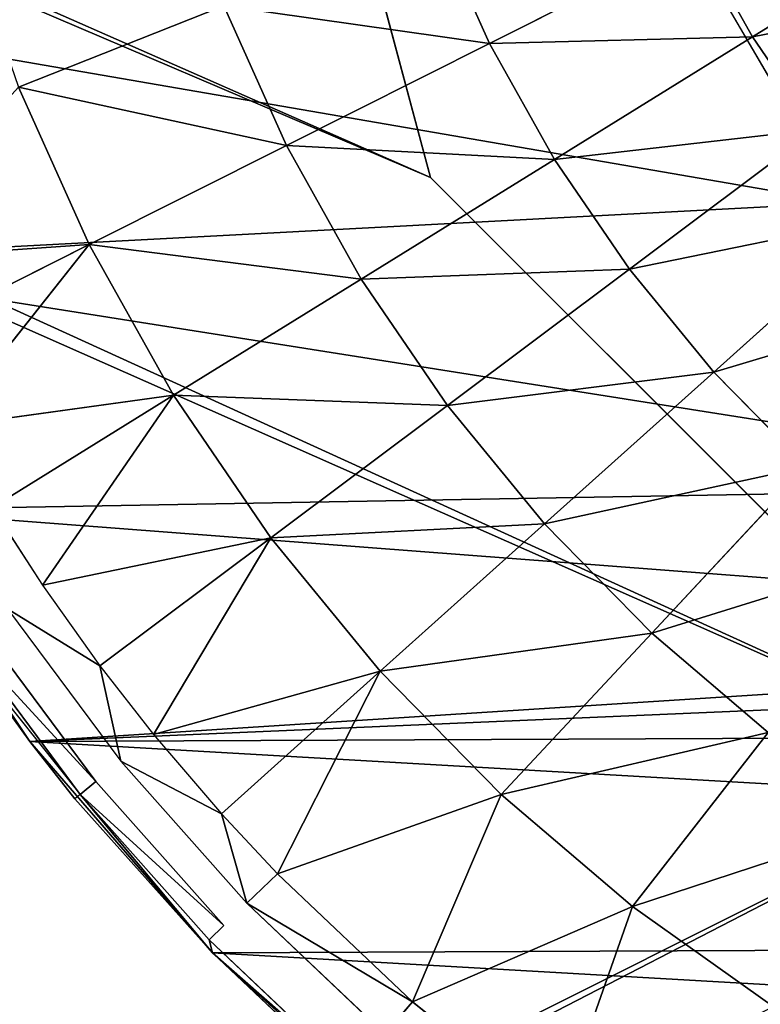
# Model space of a CAD drawing. Extents: x 0 to 602, y -131 to 3.
# Tile 48 of 167: x 258.804 to 259.719, y -9.074 to -7.858. Entities that reach past the tile are written whole.
import ezdxf

# ---------------------------------------------------------------- set-up
doc = ezdxf.new("R2010")
doc.units = 0
doc.header["$LTSCALE"] = 25.4
doc.layers.get('0').update_dxf_attribs({"color": 13, "linetype": 'CONTINUOUS'})

# ---------------------------------------------------------------- blocks, each defined once
blk = doc.blocks.new('PICASSO-LED-8131_STL')
at = {"color": 0}
for p, q in [((123.5846, 345.8247, 59.6926), (123.5648, 346.1075, 59.5367)), ((123.5846, 345.8247, 59.6926), (123.5648, 346.1075, 59.5367)), ((122.9705, 345.8981, 57.9121), (123.257, 346.0897, 57.9121)), ((122.9705, 345.8981, 57.9121), (123.257, 346.0897, 57.9121)), ((123.4661, 346.0603, 59.5367), (123.5846, 345.8247, 59.6926)), ((123.4661, 346.0603, 59.5367), (123.5846, 345.8247, 59.6926)), ((123.3985, 345.7206, 59.6926), (123.3595, 346.0036, 59.5367)), ((123.3595, 346.0036, 59.5367), (123.5846, 345.8247, 59.6926)), ((123.3595, 346.0036, 59.5367), (123.5846, 345.8247, 59.6926)), ((123.3985, 345.7206, 59.6926), (123.3595, 346.0036, 59.5367)), ((123.0932, 345.9864, 59.3086), (122.9053, 345.8359, 59.3758)), ((123.0979, 345.9794, 59.3758), (122.9053, 345.8359, 59.3758)), ((123.0979, 345.9794, 59.3758), (122.9053, 345.8359, 59.3758)), ((122.9705, 345.8981, 57.9121), (123.0932, 345.9864, 59.3086)), ((122.9705, 345.8981, 57.9121), (123.0932, 345.9864, 59.3086)), ((122.9705, 345.8981, 59.3086), (123.0932, 345.9864, 59.3086)), ((123.112, 345.9587, 59.4388), (122.9211, 345.8166, 59.4388)), ((123.2596, 345.9448, 59.5367), (123.1638, 345.8826, 59.5367)), ((123.2596, 345.9448, 59.5367), (123.3985, 345.7206, 59.6926)), ((123.2596, 345.9448, 59.5367), (123.3985, 345.7206, 59.6926)), ((123.1344, 345.9258, 59.4936), (122.9462, 345.7856, 59.4936)), ((123.1344, 345.9258, 59.4936), (123.0642, 345.8115, 59.5367)), ((123.5846, 345.8247, 59.6926), (123.7792, 345.912, 59.6926)), ((123.5846, 345.8247, 59.6926), (123.7792, 345.912, 59.6926)), ((123.8797, 345.6584, 59.832), (123.7792, 345.912, 59.6926)), ((123.8797, 345.6584, 59.832), (123.7792, 345.912, 59.6926)), ((122.7096, 345.6726, 57.9121), (122.9705, 345.8981, 57.9121)), ((122.7096, 345.6726, 57.9121), (122.9705, 345.8981, 57.9121)), ((122.8999, 345.8425, 59.3086), (122.9705, 345.8981, 57.9121)), ((122.8999, 345.8425, 59.3086), (122.9705, 345.8981, 57.9121)), ((122.8999, 345.8425, 59.3086), (122.9705, 345.8981, 59.3086)), ((122.9705, 345.8981, 57.9121), (122.9705, 345.8981, 59.3086)), ((122.9705, 345.8981, 57.9121), (122.9705, 345.8981, 59.3086)), ((123.1638, 345.8826, 59.5367), (123.0642, 345.8115, 59.5367)), ((123.2223, 345.6004, 59.6926), (123.1638, 345.8826, 59.5367)), ((123.1638, 345.8826, 59.5367), (123.3985, 345.7206, 59.6926)), ((123.1638, 345.8826, 59.5367), (123.3985, 345.7206, 59.6926)), ((123.2223, 345.6004, 59.6926), (123.1638, 345.8826, 59.5367)), ((122.7096, 345.6726, 59.3086), (122.8999, 345.8425, 59.3086)), ((122.8999, 345.8425, 59.3086), (122.7096, 345.6726, 57.9121)), ((122.8999, 345.8425, 59.3086), (122.7096, 345.6726, 57.9121)), ((122.7096, 345.6726, 59.3086), (122.8999, 345.8425, 59.3086)), ((122.9053, 345.8359, 59.3758), (122.7096, 345.6726, 59.3086)), ((122.9053, 345.8359, 59.3758), (122.7096, 345.6726, 59.3086)), ((122.9053, 345.8359, 59.3758), (122.7257, 345.6764, 59.3758)), ((122.9053, 345.8359, 59.3758), (122.7257, 345.6764, 59.3758)), ((122.9053, 345.8359, 59.3758), (122.8999, 345.8425, 59.3086)), ((122.9053, 345.8359, 59.3758), (122.9211, 345.8166, 59.4388)), ((122.9053, 345.8359, 59.3758), (122.9211, 345.8166, 59.4388)), ((123.3985, 345.7206, 59.6926), (123.5846, 345.8247, 59.6926)), ((123.3985, 345.7206, 59.6926), (123.5846, 345.8247, 59.6926)), ((123.7071, 345.581, 59.832), (123.5846, 345.8247, 59.6926)), ((123.7071, 345.581, 59.832), (123.5846, 345.8247, 59.6926)), ((122.9211, 345.8166, 59.4388), (122.7431, 345.6585, 59.4388)), ((123.0642, 345.8115, 59.5367), (122.9462, 345.7856, 59.4936)), ((123.0642, 345.8115, 59.5367), (122.9792, 345.7451, 59.5367)), ((123.0642, 345.8115, 59.5367), (123.2223, 345.6004, 59.6926)), ((123.0642, 345.8115, 59.5367), (123.2223, 345.6004, 59.6926)), ((122.9462, 345.7856, 59.4936), (122.7708, 345.6298, 59.4936)), ((122.9462, 345.7856, 59.4936), (122.8813, 345.6614, 59.5367)), ((122.9792, 345.7451, 59.5367), (122.8813, 345.6614, 59.5367)), ((123.0574, 345.4651, 59.6926), (122.9792, 345.7451, 59.5367)), ((122.9792, 345.7451, 59.5367), (123.2223, 345.6004, 59.6926)), ((122.9792, 345.7451, 59.5367), (123.2223, 345.6004, 59.6926)), ((123.0574, 345.4651, 59.6926), (122.9792, 345.7451, 59.5367)), ((123.2223, 345.6004, 59.6926), (123.3985, 345.7206, 59.6926)), ((123.2223, 345.6004, 59.6926), (123.3985, 345.7206, 59.6926)), ((123.542, 345.4886, 59.832), (123.3985, 345.7206, 59.6926)), ((123.542, 345.4886, 59.832), (123.3985, 345.7206, 59.6926)), ((122.5605, 345.5021, 59.3758), (122.7257, 345.6764, 59.3758)), ((122.7096, 345.6726, 59.3086), (122.7257, 345.6764, 59.3758)), ((122.7096, 345.6726, 59.3086), (122.7257, 345.6764, 59.3758)), ((122.7431, 345.6585, 59.4388), (122.7257, 345.6764, 59.3758)), ((122.4785, 345.4169, 57.9121), (122.7096, 345.6726, 57.9121)), ((122.4785, 345.4169, 57.9121), (122.7096, 345.6726, 57.9121)), ((122.7096, 345.6726, 57.9121), (122.5541, 345.5076, 59.3086)), ((122.5541, 345.5076, 59.3086), (122.7096, 345.6726, 59.3086)), ((122.7096, 345.6726, 57.9121), (122.5541, 345.5076, 59.3086)), ((122.5605, 345.5021, 59.3758), (122.7096, 345.6726, 59.3086)), ((122.7096, 345.6726, 59.3086), (122.7096, 345.6726, 57.9121)), ((122.7096, 345.6726, 59.3086), (122.7096, 345.6726, 57.9121)), ((123.6675, 345.403, 57.9276), (124.6675, 345.6709, 57.9276)), ((124.6675, 345.6709, 57.1276), (123.6675, 345.403, 57.1276)), ((123.6675, 345.403, 57.9276), (124.6675, 345.6709, 57.9276)), ((124.6675, 345.6709, 57.1276), (123.6675, 345.403, 57.1276)), ((122.8813, 345.6614, 59.5367), (122.7708, 345.6298, 59.4936)), ((122.8813, 345.6614, 59.5367), (122.8072, 345.5923, 59.5367)), ((122.8813, 345.6614, 59.5367), (123.0574, 345.4651, 59.6926)), ((122.8813, 345.6614, 59.5367), (123.0574, 345.4651, 59.6926)), ((123.7071, 345.581, 59.832), (123.8797, 345.6584, 59.832)), ((123.7071, 345.581, 59.832), (123.8797, 345.6584, 59.832)), ((122.6094, 345.4595, 59.4936), (122.7708, 345.6298, 59.4936)), ((122.8072, 345.5923, 59.5367), (122.7708, 345.6298, 59.4936)), ((122.8072, 345.5923, 59.5367), (122.6489, 345.4253, 59.5367)), ((122.8072, 345.5923, 59.5367), (122.6489, 345.4253, 59.5367)), ((122.8072, 345.5923, 59.5367), (123.0574, 345.4651, 59.6926)), ((122.8072, 345.5923, 59.5367), (123.0574, 345.4651, 59.6926)), ((122.8072, 345.5923, 59.5367), (122.9051, 345.3158, 59.6926)), ((122.8072, 345.5923, 59.5367), (122.9051, 345.3158, 59.6926)), ((123.0574, 345.4651, 59.6926), (123.2223, 345.6004, 59.6926)), ((123.0574, 345.4651, 59.6926), (123.2223, 345.6004, 59.6926)), ((123.3858, 345.3821, 59.832), (123.2223, 345.6004, 59.6926)), ((123.3858, 345.3821, 59.832), (123.2223, 345.6004, 59.6926)), ((123.542, 345.4886, 59.832), (123.7071, 345.581, 59.832)), ((123.542, 345.4886, 59.832), (123.7071, 345.581, 59.832)), ((123.8332, 345.3301, 59.9544), (123.7071, 345.581, 59.832)), ((123.8332, 345.3301, 59.9544), (123.7071, 345.581, 59.832)), ((123.3858, 345.3821, 59.832), (123.542, 345.4886, 59.832)), ((123.3858, 345.3821, 59.832), (123.542, 345.4886, 59.832)), ((123.6899, 345.2499, 59.9544), (123.542, 345.4886, 59.832)), ((123.6899, 345.2499, 59.9544), (123.542, 345.4886, 59.832)), ((122.6489, 345.4253, 59.5367), (122.6094, 345.4595, 59.4936)), ((122.6489, 345.4253, 59.5367), (122.6094, 345.4595, 59.4936)), ((123.0574, 345.4651, 59.6926), (122.9051, 345.3158, 59.6926)), ((123.0574, 345.4651, 59.6926), (122.9051, 345.3158, 59.6926)), ((123.2396, 345.2621, 59.832), (123.0574, 345.4651, 59.6926)), ((123.2396, 345.2621, 59.832), (123.0574, 345.4651, 59.6926)), ((122.6489, 345.4253, 59.5367), (122.5055, 345.2452, 59.5367)), ((122.6489, 345.4253, 59.5367), (122.5055, 345.2452, 59.5367)), ((122.6489, 345.4253, 59.5367), (122.9051, 345.3158, 59.6926)), ((122.6489, 345.4253, 59.5367), (122.9051, 345.3158, 59.6926)), ((122.6489, 345.4253, 59.5367), (122.7667, 345.1536, 59.6926)), ((122.6489, 345.4253, 59.5367), (122.7667, 345.1536, 59.6926)), ((122.9354, 344.6709, 57.9276), (123.6675, 345.403, 57.9276)), ((123.6675, 345.403, 57.1276), (122.9354, 344.6709, 57.1276)), ((122.9354, 344.6709, 57.9276), (123.6675, 345.403, 57.9276)), ((123.6675, 345.403, 57.1276), (122.9354, 344.6709, 57.1276)), ((123.6675, 345.403, 57.9276), (123.6675, 345.403, 57.1276)), ((123.6675, 345.403, 57.9276), (123.6675, 345.403, 57.1276)), ((123.8332, 345.3301, 59.9544), (123.9831, 345.3974, 59.9544)), ((123.8332, 345.3301, 59.9544), (123.9831, 345.3974, 59.9544)), ((123.2396, 345.2621, 59.832), (123.3858, 345.3821, 59.832)), ((123.2396, 345.2621, 59.832), (123.3858, 345.3821, 59.832)), ((123.5541, 345.1573, 59.9544), (123.3858, 345.3821, 59.832)), ((123.5541, 345.1573, 59.9544), (123.3858, 345.3821, 59.832)), ((123.6899, 345.2499, 59.9544), (123.8332, 345.3301, 59.9544)), ((123.6899, 345.2499, 59.9544), (123.8332, 345.3301, 59.9544)), ((123.9625, 345.073, 60.0594), (123.8332, 345.3301, 59.9544)), ((123.9625, 345.073, 60.0594), (123.8332, 345.3301, 59.9544)), ((122.9051, 345.3158, 59.6926), (122.7667, 345.1536, 59.6926)), ((122.9051, 345.3158, 59.6926), (122.7667, 345.1536, 59.6926)), ((123.1045, 345.1297, 59.832), (122.9051, 345.3158, 59.6926)), ((123.1045, 345.1297, 59.832), (122.9051, 345.3158, 59.6926)), ((123.2396, 345.2621, 59.832), (123.1045, 345.1297, 59.832)), ((123.2396, 345.2621, 59.832), (123.1045, 345.1297, 59.832)), ((123.4271, 345.0531, 59.9544), (123.2396, 345.2621, 59.832)), ((123.4271, 345.0531, 59.9544), (123.2396, 345.2621, 59.832)), ((123.5541, 345.1573, 59.9544), (123.6899, 345.2499, 59.9544)), ((123.5541, 345.1573, 59.9544), (123.6899, 345.2499, 59.9544)), ((123.8413, 345.0052, 60.0594), (123.6899, 345.2499, 59.9544)), ((123.8413, 345.0052, 60.0594), (123.6899, 345.2499, 59.9544)), ((122.5055, 345.2452, 59.5367), (122.7667, 345.1536, 59.6926)), ((122.5055, 345.2452, 59.5367), (122.7667, 345.1536, 59.6926)), ((124.1073, 345.1696, 57.9121), (123.6363, 344.8943, 57.9121)), ((122.7667, 345.1536, 59.6926), (122.6431, 344.9798, 59.6926)), ((122.7667, 345.1536, 59.6926), (122.6431, 344.9798, 59.6926)), ((122.9817, 344.9858, 59.832), (122.7667, 345.1536, 59.6926)), ((122.9817, 344.9858, 59.832), (122.7667, 345.1536, 59.6926)), ((123.4271, 345.0531, 59.9544), (123.5541, 345.1573, 59.9544)), ((123.4271, 345.0531, 59.9544), (123.5541, 345.1573, 59.9544)), ((123.7266, 344.927, 60.0594), (123.5541, 345.1573, 59.9544)), ((123.7266, 344.927, 60.0594), (123.5541, 345.1573, 59.9544)), ((123.1045, 345.1297, 59.832), (122.9817, 344.9858, 59.832)), ((123.1045, 345.1297, 59.832), (122.9817, 344.9858, 59.832)), ((123.3098, 344.9381, 59.9544), (123.1045, 345.1297, 59.832)), ((123.3098, 344.9381, 59.9544), (123.1045, 345.1297, 59.832)), ((123.8413, 345.0052, 60.0594), (123.9625, 345.073, 60.0594)), ((123.8413, 345.0052, 60.0594), (123.9625, 345.073, 60.0594)), ((123.4271, 345.0531, 59.9544), (123.3098, 344.9381, 59.9544)), ((123.4271, 345.0531, 59.9544), (123.3098, 344.9381, 59.9544)), ((123.6193, 344.8389, 60.0594), (123.4271, 345.0531, 59.9544)), ((123.6193, 344.8389, 60.0594), (123.4271, 345.0531, 59.9544)), ((123.7266, 344.927, 60.0594), (123.8413, 345.0052, 60.0594)), ((123.7266, 344.927, 60.0594), (123.8413, 345.0052, 60.0594)), ((123.9959, 344.7556, 60.1466), (123.8413, 345.0052, 60.0594)), ((123.9959, 344.7556, 60.1466), (123.8413, 345.0052, 60.0594))]:
    blk.add_line(p, q, dxfattribs=at)
mesh = blk.add_polyface(dxfattribs=at)
corners = [(109.6675, 236.1709, 57.9276), (122.6675, 263.6709, 57.9276), (109.6675, 371.1709, 57.9276), (122.9354, 262.6709, 57.9276), (134.6675, 236.1709, 57.9276), (123.6675, 261.9389, 57.9276), (124.6675, 261.6709, 57.9276), (125.6675, 261.9389, 57.9276), (126.3995, 262.6709, 57.9276), (126.6675, 263.6709, 57.9276), (126.6675, 343.6709, 57.9276), (122.9354, 344.6709, 57.9276), (134.6675, 371.1709, 57.9276), (122.6675, 343.6709, 57.9276), (123.6675, 345.403, 57.9276), (124.6675, 345.6709, 57.9276), (125.6675, 345.403, 57.9276), (126.3995, 344.6709, 57.9276), (122.9354, 264.6709, 57.9276), (122.9354, 342.6709, 57.9276), (123.6675, 341.9389, 57.9276), (123.6675, 265.403, 57.9276), (124.6675, 341.6709, 57.9276), (124.6675, 265.6709, 57.9276), (125.6675, 341.9389, 57.9276), (125.6675, 265.403, 57.9276), (126.3995, 342.6709, 57.9276), (126.3995, 264.6709, 57.9276)]
mesh.append_faces([[corners[k] for k in face] for face in [(0, 1, 2), (1, 0, 3), (3, 4, 5), (5, 4, 6), (6, 4, 7), (7, 4, 8), (8, 4, 9), (2, 11, 12), (11, 2, 13), (12, 10, 4), (18, 13, 1), (13, 18, 19), (19, 18, 20), (20, 21, 22), (22, 23, 24), (24, 25, 26), (26, 9, 10)]], dxfattribs={"vtx0": -1, "vtx1": -1, "color": 0})
mesh.append_faces([[corners[k] for k in face] for face in [(9, 4, 10), (13, 2, 1)]], dxfattribs={"vtx0": -1, "vtx1": -1, "vtx2": -1, "color": 0})
mesh.append_faces([[corners[k] for k in face] for face in [(3, 0, 4), (12, 11, 14), (12, 14, 15), (12, 15, 16), (12, 16, 17), (12, 17, 10), (20, 18, 21), (22, 21, 23), (24, 23, 25), (26, 25, 27), (26, 27, 9)]], dxfattribs={"vtx0": -1, "vtx2": -1, "color": 0})
mesh = blk.add_polyface(dxfattribs=at)
corners = [(134.6675, 371.1709, 0.9276), (109.6675, 236.1709, 0.9276), (109.6675, 371.1709, 0.9276), (134.6675, 236.1709, 0.9276)]
mesh.append_faces([[corners[k] for k in face] for face in [(0, 1, 2), (1, 0, 3)]], dxfattribs={"vtx0": -1, "color": 0})
mesh = blk.add_polyface(dxfattribs=at)
corners = [(109.6675, 370.3709, 57.1276), (122.6675, 343.6709, 57.1276), (109.6675, 236.9709, 57.1276), (122.9354, 344.6709, 57.1276), (134.6675, 370.3709, 57.1276), (123.6675, 345.403, 57.1276), (124.6675, 345.6709, 57.1276), (125.6675, 345.403, 57.1276), (126.3995, 344.6709, 57.1276), (126.6675, 343.6709, 57.1276), (126.6675, 263.6709, 57.1276), (122.9354, 262.6709, 57.1276), (134.6675, 236.9709, 57.1276), (122.6675, 263.6709, 57.1276), (123.6675, 261.9389, 57.1276), (124.6675, 261.6709, 57.1276), (125.6675, 261.9389, 57.1276), (126.3995, 262.6709, 57.1276), (122.9354, 342.6709, 57.1276), (122.9354, 264.6709, 57.1276), (123.6675, 341.9389, 57.1276), (123.6675, 265.403, 57.1276), (124.6675, 341.6709, 57.1276), (124.6675, 265.6709, 57.1276), (125.6675, 341.9389, 57.1276), (125.6675, 265.403, 57.1276), (126.3995, 342.6709, 57.1276), (126.3995, 264.6709, 57.1276)]
mesh.append_faces([[corners[k] for k in face] for face in [(0, 1, 2), (1, 0, 3), (3, 4, 5), (5, 4, 6), (6, 4, 7), (7, 4, 8), (8, 4, 9), (2, 11, 12), (11, 2, 13), (12, 10, 4), (18, 13, 1), (13, 18, 19), (19, 20, 21), (21, 22, 23), (23, 24, 25), (25, 26, 27), (27, 9, 10)]], dxfattribs={"vtx0": -1, "vtx1": -1, "color": 0})
mesh.append_faces([[corners[k] for k in face] for face in [(9, 4, 10), (13, 2, 1)]], dxfattribs={"vtx0": -1, "vtx1": -1, "vtx2": -1, "color": 0})
mesh.append_faces([[corners[k] for k in face] for face in [(3, 0, 4), (12, 11, 14), (12, 14, 15), (12, 15, 16), (12, 16, 17), (12, 17, 10), (19, 18, 20), (21, 20, 22), (23, 22, 24), (25, 24, 26), (27, 26, 9)]], dxfattribs={"vtx0": -1, "vtx2": -1, "color": 0})
mesh = blk.add_polyface(dxfattribs=at)
corners = [(134.6675, 236.9709, 1.7276), (109.6675, 370.3709, 1.7276), (109.6675, 236.9709, 1.7276), (134.6675, 370.3709, 1.7276)]
mesh.append_faces([[corners[k] for k in face] for face in [(0, 1, 2), (1, 0, 3)]], dxfattribs={"vtx0": -1, "color": 0})
mesh = blk.add_polyface(dxfattribs=at)
corners = [(121.913, 344.1735, 57.9121), (121.8736, 343.4865, 57.9121), (121.8721, 343.8312, 57.9121), (121.9174, 343.1445, 57.9121), (121.9956, 344.5082, 57.9121), (122.0029, 342.8106, 57.9121), (122.1188, 344.8302, 57.9121), (122.1289, 342.4897, 57.9121), (122.2805, 345.1346, 57.9121), (122.2933, 342.1866, 57.9121), (122.4785, 345.4169, 57.9121), (122.4937, 341.9061, 57.9121), (122.7096, 345.6726, 57.9121), (122.727, 341.6524, 57.9121), (122.9705, 345.8981, 57.9121), (122.9898, 341.4292, 57.9121), (123.069, 343.6013, 57.9121), (123.0948, 343.9652, 57.9121), (123.257, 346.0897, 57.9121), (123.2851, 344.4766, 57.9121), (123.565, 346.2447, 57.9121), (123.6363, 344.8943, 57.9121), (123.8896, 346.3607, 57.9121), (124.1073, 345.1696, 57.9121), (124.226, 346.4359, 57.9121), (124.6436, 345.2708, 57.9121), (124.5692, 346.4692, 57.9121), (124.9138, 346.4601, 57.9121), (125.1826, 345.1858, 57.9121), (125.2547, 346.4087, 57.9121), (125.6617, 344.9246, 57.9121), (125.5867, 346.3157, 57.9121), (125.9047, 346.1827, 57.9121), (126.0251, 344.5175, 57.9121), (126.204, 346.0117, 57.9121), (126.2307, 344.0121, 57.9121), (126.48, 345.8051, 57.9121), (126.2544, 343.4669, 57.9121), (123.278, 341.24, 57.9121), (123.1263, 343.2411, 57.9121), (123.2637, 342.9032, 57.9121), (123.4741, 342.6052, 57.9121), (123.5872, 341.0877, 57.9121), (123.9016, 342.2661, 57.9121), (123.9129, 340.9745, 57.9121), (124.4183, 342.0905, 57.9121), (124.25, 340.9022, 57.9121), (124.5934, 340.8719, 57.9121), (124.7827, 342.0751, 57.9121), (124.9379, 340.884, 57.9121), (125.3123, 342.2066, 57.9121), (125.2783, 340.9384, 57.9121), (125.6095, 341.0341, 57.9121), (125.475, 342.2896, 57.9121), (125.8922, 342.6414, 57.9121), (125.9264, 341.1699, 57.9121), (126.167, 343.1128, 57.9121), (126.2242, 341.3435, 57.9121), (126.4984, 341.5525, 57.9121), (126.7285, 345.5662, 57.9121), (126.7448, 341.7935, 57.9121), (126.9458, 345.2986, 57.9121), (126.9598, 342.063, 57.9121), (127.1286, 345.0062, 57.9121), (127.14, 342.3569, 57.9121), (127.274, 344.6937, 57.9121), (127.2828, 342.6707, 57.9121), (127.3799, 344.3656, 57.9121), (127.3858, 342.9997, 57.9121), (127.4448, 344.027, 57.9121), (127.4477, 343.3388, 57.9121), (127.4675, 343.683, 57.9121)]
mesh.append_faces([[corners[k] for k in face] for face in [(0, 1, 2), (70, 69, 71)]], dxfattribs={"vtx0": -1, "color": 0})
mesh.append_faces([[corners[k] for k in face] for face in [(1, 0, 3), (3, 4, 5), (5, 6, 7), (7, 8, 9), (9, 10, 11), (11, 12, 13), (13, 14, 15), (16, 14, 17), (17, 18, 19), (19, 20, 21), (21, 22, 23), (23, 24, 25), (25, 27, 28), (28, 29, 30), (30, 32, 33), (33, 34, 35), (35, 36, 37), (38, 41, 42), (42, 43, 44), (44, 45, 46), (46, 45, 47), (47, 48, 49), (49, 50, 51), (51, 50, 52), (52, 54, 55), (55, 56, 57), (57, 37, 58), (58, 59, 60), (60, 61, 62), (62, 63, 64), (64, 65, 66), (66, 67, 68), (68, 69, 70)]], dxfattribs={"vtx0": -1, "vtx1": -1, "color": 0})
mesh.append_faces([[corners[k] for k in face] for face in [(15, 14, 16), (58, 37, 36)]], dxfattribs={"vtx0": -1, "vtx1": -1, "vtx2": -1, "color": 0})
mesh.append_faces([[corners[k] for k in face] for face in [(3, 0, 4), (5, 4, 6), (7, 6, 8), (9, 8, 10), (11, 10, 12), (13, 12, 14), (17, 14, 18), (19, 18, 20), (21, 20, 22), (23, 22, 24), (25, 24, 26), (25, 26, 27), (28, 27, 29), (30, 29, 31), (30, 31, 32), (33, 32, 34), (35, 34, 36), (16, 38, 15), (38, 16, 39), (38, 39, 40), (38, 40, 41), (42, 41, 43), (44, 43, 45), (47, 45, 48), (49, 48, 50), (52, 50, 53), (52, 53, 54), (55, 54, 56), (57, 56, 37), (58, 36, 59), (60, 59, 61), (62, 61, 63), (64, 63, 65), (66, 65, 67), (68, 67, 69)]], dxfattribs={"vtx0": -1, "vtx2": -1, "color": 0})
mesh = blk.add_polyface(dxfattribs=at)
corners = [(123.5846, 345.8247, 59.6926), (123.5648, 346.1075, 59.5367), (123.4661, 346.0603, 59.5367)]
mesh.append_faces([[corners[k] for k in face] for face in [(0, 1, 2)]], dxfattribs={"color": 0})
mesh = blk.add_polyface(dxfattribs=at)
corners = [(123.7792, 345.912, 59.6926), (123.5648, 346.1075, 59.5367), (123.5846, 345.8247, 59.6926)]
mesh.append_faces([[corners[k] for k in face] for face in [(0, 1, 2)]], dxfattribs={"color": 0})
mesh = blk.add_polyface(dxfattribs=at)
corners = [(123.0932, 345.9864, 59.3086), (123.257, 346.0897, 57.9121), (122.9705, 345.8981, 57.9121)]
mesh.append_faces([[corners[k] for k in face] for face in [(0, 1, 2)]], dxfattribs={"color": 0})
mesh = blk.add_polyface(dxfattribs=at)
corners = [(123.5846, 345.8247, 59.6926), (123.4661, 346.0603, 59.5367), (123.3595, 346.0036, 59.5367)]
mesh.append_faces([[corners[k] for k in face] for face in [(0, 1, 2)]], dxfattribs={"color": 0})
mesh = blk.add_polyface(dxfattribs=at)
corners = [(123.3985, 345.7206, 59.6926), (123.3595, 346.0036, 59.5367), (123.2596, 345.9448, 59.5367)]
mesh.append_faces([[corners[k] for k in face] for face in [(0, 1, 2)]], dxfattribs={"color": 0})
mesh = blk.add_polyface(dxfattribs=at)
corners = [(123.5846, 345.8247, 59.6926), (123.3595, 346.0036, 59.5367), (123.3985, 345.7206, 59.6926)]
mesh.append_faces([[corners[k] for k in face] for face in [(0, 1, 2)]], dxfattribs={"color": 0})
mesh = blk.add_polyface(dxfattribs=at)
corners = [(123.0979, 345.9794, 59.3758), (123.0932, 345.9864, 59.3086), (122.9053, 345.8359, 59.3758)]
mesh.append_faces([[corners[k] for k in face] for face in [(0, 1, 2)]], dxfattribs={"color": 0})
mesh = blk.add_polyface(dxfattribs=at)
corners = [(122.9211, 345.8166, 59.4388), (123.0979, 345.9794, 59.3758), (122.9053, 345.8359, 59.3758), (123.112, 345.9587, 59.4388)]
mesh.append_faces([[corners[k] for k in face] for face in [(0, 1, 2), (1, 0, 3)]], dxfattribs={"vtx0": -1, "color": 0})
mesh = blk.add_polyface(dxfattribs=at)
corners = [(123.0932, 345.9864, 59.3086), (122.9705, 345.8981, 57.9121), (122.9705, 345.8981, 59.3086)]
mesh.append_faces([[corners[k] for k in face] for face in [(0, 1, 2)]], dxfattribs={"color": 0})
mesh = blk.add_polyface(dxfattribs=at)
corners = [(123.8797, 345.6584, 59.832), (123.9807, 345.9817, 59.6926), (123.7792, 345.912, 59.6926), (124.0584, 345.7202, 59.832)]
mesh.append_faces([[corners[k] for k in face] for face in [(0, 1, 2), (1, 0, 3)]], dxfattribs={"vtx0": -1, "color": 0})
mesh = blk.add_polyface(dxfattribs=at)
corners = [(123.3985, 345.7206, 59.6926), (123.2596, 345.9448, 59.5367), (123.1638, 345.8826, 59.5367)]
mesh.append_faces([[corners[k] for k in face] for face in [(0, 1, 2)]], dxfattribs={"color": 0})
mesh = blk.add_polyface(dxfattribs=at)
corners = [(123.1344, 345.9258, 59.4936), (122.9462, 345.7856, 59.4936), (123.0642, 345.8115, 59.5367)]
mesh.append_faces([[corners[k] for k in face] for face in [(0, 1, 2)]], dxfattribs={"color": 0})
mesh = blk.add_polyface(dxfattribs=at)
corners = [(123.7071, 345.581, 59.832), (123.7792, 345.912, 59.6926), (123.5846, 345.8247, 59.6926), (123.8797, 345.6584, 59.832)]
mesh.append_faces([[corners[k] for k in face] for face in [(0, 1, 2), (1, 0, 3)]], dxfattribs={"vtx0": -1, "color": 0})
mesh = blk.add_polyface(dxfattribs=at)
corners = [(122.8999, 345.8425, 59.3086), (122.9705, 345.8981, 57.9121), (122.7096, 345.6726, 57.9121)]
mesh.append_faces([[corners[k] for k in face] for face in [(0, 1, 2)]], dxfattribs={"color": 0})
mesh = blk.add_polyface(dxfattribs=at)
corners = [(122.9705, 345.8981, 59.3086), (122.9705, 345.8981, 57.9121), (122.8999, 345.8425, 59.3086)]
mesh.append_faces([[corners[k] for k in face] for face in [(0, 1, 2)]], dxfattribs={"color": 0})
mesh = blk.add_polyface(dxfattribs=at)
corners = [(123.2223, 345.6004, 59.6926), (123.1638, 345.8826, 59.5367), (123.0642, 345.8115, 59.5367)]
mesh.append_faces([[corners[k] for k in face] for face in [(0, 1, 2)]], dxfattribs={"color": 0})
mesh = blk.add_polyface(dxfattribs=at)
corners = [(123.3985, 345.7206, 59.6926), (123.1638, 345.8826, 59.5367), (123.2223, 345.6004, 59.6926)]
mesh.append_faces([[corners[k] for k in face] for face in [(0, 1, 2)]], dxfattribs={"color": 0})
mesh = blk.add_polyface(dxfattribs=at)
corners = [(122.8999, 345.8425, 59.3086), (122.7096, 345.6726, 57.9121), (122.7096, 345.6726, 59.3086)]
mesh.append_faces([[corners[k] for k in face] for face in [(0, 1, 2)]], dxfattribs={"color": 0})
mesh = blk.add_polyface(dxfattribs=at)
corners = [(122.9053, 345.8359, 59.3758), (122.8999, 345.8425, 59.3086), (122.7096, 345.6726, 59.3086)]
mesh.append_faces([[corners[k] for k in face] for face in [(0, 1, 2)]], dxfattribs={"color": 0})
mesh = blk.add_polyface(dxfattribs=at)
corners = [(122.9053, 345.8359, 59.3758), (122.7096, 345.6726, 59.3086), (122.7257, 345.6764, 59.3758)]
mesh.append_faces([[corners[k] for k in face] for face in [(0, 1, 2)]], dxfattribs={"color": 0})
mesh = blk.add_polyface(dxfattribs=at)
corners = [(122.7431, 345.6585, 59.4388), (122.9053, 345.8359, 59.3758), (122.7257, 345.6764, 59.3758), (122.9211, 345.8166, 59.4388)]
mesh.append_faces([[corners[k] for k in face] for face in [(0, 1, 2), (1, 0, 3)]], dxfattribs={"vtx0": -1, "color": 0})
mesh = blk.add_polyface(dxfattribs=at)
corners = [(123.542, 345.4886, 59.832), (123.5846, 345.8247, 59.6926), (123.3985, 345.7206, 59.6926), (123.7071, 345.581, 59.832)]
mesh.append_faces([[corners[k] for k in face] for face in [(0, 1, 2), (1, 0, 3)]], dxfattribs={"vtx0": -1, "color": 0})
mesh = blk.add_polyface(dxfattribs=at)
corners = [(123.2223, 345.6004, 59.6926), (123.0642, 345.8115, 59.5367), (122.9792, 345.7451, 59.5367)]
mesh.append_faces([[corners[k] for k in face] for face in [(0, 1, 2)]], dxfattribs={"color": 0})
mesh = blk.add_polyface(dxfattribs=at)
corners = [(122.9462, 345.7856, 59.4936), (122.7708, 345.6298, 59.4936), (122.8813, 345.6614, 59.5367)]
mesh.append_faces([[corners[k] for k in face] for face in [(0, 1, 2)]], dxfattribs={"color": 0})
mesh = blk.add_polyface(dxfattribs=at)
corners = [(123.0574, 345.4651, 59.6926), (122.9792, 345.7451, 59.5367), (122.8813, 345.6614, 59.5367)]
mesh.append_faces([[corners[k] for k in face] for face in [(0, 1, 2)]], dxfattribs={"color": 0})
mesh = blk.add_polyface(dxfattribs=at)
corners = [(123.2223, 345.6004, 59.6926), (122.9792, 345.7451, 59.5367), (123.0574, 345.4651, 59.6926)]
mesh.append_faces([[corners[k] for k in face] for face in [(0, 1, 2)]], dxfattribs={"color": 0})
mesh = blk.add_polyface(dxfattribs=at)
corners = [(123.3858, 345.3821, 59.832), (123.3985, 345.7206, 59.6926), (123.2223, 345.6004, 59.6926), (123.542, 345.4886, 59.832)]
mesh.append_faces([[corners[k] for k in face] for face in [(0, 1, 2), (1, 0, 3)]], dxfattribs={"vtx0": -1, "color": 0})
mesh = blk.add_polyface(dxfattribs=at)
corners = [(122.7257, 345.6764, 59.3758), (122.7096, 345.6726, 59.3086), (122.5605, 345.5021, 59.3758)]
mesh.append_faces([[corners[k] for k in face] for face in [(0, 1, 2)]], dxfattribs={"color": 0})
mesh = blk.add_polyface(dxfattribs=at)
corners = [(122.7096, 345.6726, 57.9121), (122.4785, 345.4169, 57.9121), (122.5541, 345.5076, 59.3086)]
mesh.append_faces([[corners[k] for k in face] for face in [(0, 1, 2)]], dxfattribs={"color": 0})
mesh = blk.add_polyface(dxfattribs=at)
corners = [(122.7096, 345.6726, 57.9121), (122.5541, 345.5076, 59.3086), (122.7096, 345.6726, 59.3086)]
mesh.append_faces([[corners[k] for k in face] for face in [(0, 1, 2)]], dxfattribs={"color": 0})
mesh = blk.add_polyface(dxfattribs=at)
corners = [(124.6675, 345.6709, 57.9276), (123.6675, 345.403, 57.1276), (124.6675, 345.6709, 57.1276), (123.6675, 345.403, 57.9276)]
mesh.append_faces([[corners[k] for k in face] for face in [(0, 1, 2), (1, 0, 3)]], dxfattribs={"vtx0": -1, "color": 0})
mesh = blk.add_polyface(dxfattribs=at)
corners = [(123.0574, 345.4651, 59.6926), (122.8813, 345.6614, 59.5367), (122.8072, 345.5923, 59.5367)]
mesh.append_faces([[corners[k] for k in face] for face in [(0, 1, 2)]], dxfattribs={"color": 0})
mesh = blk.add_polyface(dxfattribs=at)
corners = [(123.8332, 345.3301, 59.9544), (123.8797, 345.6584, 59.832), (123.7071, 345.581, 59.832), (123.9831, 345.3974, 59.9544)]
mesh.append_faces([[corners[k] for k in face] for face in [(0, 1, 2), (1, 0, 3)]], dxfattribs={"vtx0": -1, "color": 0})
mesh = blk.add_polyface(dxfattribs=at)
corners = [(122.6489, 345.4253, 59.5367), (122.7708, 345.6298, 59.4936), (122.6094, 345.4595, 59.4936), (122.8072, 345.5923, 59.5367)]
mesh.append_faces([[corners[k] for k in face] for face in [(0, 1, 2), (1, 0, 3)]], dxfattribs={"vtx0": -1, "color": 0})
mesh = blk.add_polyface(dxfattribs=at)
corners = [(122.9051, 345.3158, 59.6926), (122.8072, 345.5923, 59.5367), (122.6489, 345.4253, 59.5367)]
mesh.append_faces([[corners[k] for k in face] for face in [(0, 1, 2)]], dxfattribs={"color": 0})
mesh = blk.add_polyface(dxfattribs=at)
corners = [(123.0574, 345.4651, 59.6926), (122.8072, 345.5923, 59.5367), (122.9051, 345.3158, 59.6926)]
mesh.append_faces([[corners[k] for k in face] for face in [(0, 1, 2)]], dxfattribs={"color": 0})
mesh = blk.add_polyface(dxfattribs=at)
corners = [(123.2396, 345.2621, 59.832), (123.2223, 345.6004, 59.6926), (123.0574, 345.4651, 59.6926), (123.3858, 345.3821, 59.832)]
mesh.append_faces([[corners[k] for k in face] for face in [(0, 1, 2), (1, 0, 3)]], dxfattribs={"vtx0": -1, "color": 0})
mesh = blk.add_polyface(dxfattribs=at)
corners = [(123.6899, 345.2499, 59.9544), (123.7071, 345.581, 59.832), (123.542, 345.4886, 59.832), (123.8332, 345.3301, 59.9544)]
mesh.append_faces([[corners[k] for k in face] for face in [(0, 1, 2), (1, 0, 3)]], dxfattribs={"vtx0": -1, "color": 0})
mesh = blk.add_polyface(dxfattribs=at)
corners = [(123.5541, 345.1573, 59.9544), (123.542, 345.4886, 59.832), (123.3858, 345.3821, 59.832), (123.6899, 345.2499, 59.9544)]
mesh.append_faces([[corners[k] for k in face] for face in [(0, 1, 2), (1, 0, 3)]], dxfattribs={"vtx0": -1, "color": 0})
mesh = blk.add_polyface(dxfattribs=at)
corners = [(122.5055, 345.2452, 59.5367), (122.6094, 345.4595, 59.4936), (122.4633, 345.276, 59.4936), (122.6489, 345.4253, 59.5367)]
mesh.append_faces([[corners[k] for k in face] for face in [(0, 1, 2), (1, 0, 3)]], dxfattribs={"vtx0": -1, "color": 0})
mesh = blk.add_polyface(dxfattribs=at)
corners = [(123.1045, 345.1297, 59.832), (123.0574, 345.4651, 59.6926), (122.9051, 345.3158, 59.6926), (123.2396, 345.2621, 59.832)]
mesh.append_faces([[corners[k] for k in face] for face in [(0, 1, 2), (1, 0, 3)]], dxfattribs={"vtx0": -1, "color": 0})
mesh = blk.add_polyface(dxfattribs=at)
corners = [(122.7667, 345.1536, 59.6926), (122.6489, 345.4253, 59.5367), (122.5055, 345.2452, 59.5367)]
mesh.append_faces([[corners[k] for k in face] for face in [(0, 1, 2)]], dxfattribs={"color": 0})
mesh = blk.add_polyface(dxfattribs=at)
corners = [(122.9051, 345.3158, 59.6926), (122.6489, 345.4253, 59.5367), (122.7667, 345.1536, 59.6926)]
mesh.append_faces([[corners[k] for k in face] for face in [(0, 1, 2)]], dxfattribs={"color": 0})
mesh = blk.add_polyface(dxfattribs=at)
corners = [(123.6675, 345.403, 57.1276), (122.9354, 344.6709, 57.9276), (122.9354, 344.6709, 57.1276), (123.6675, 345.403, 57.9276)]
mesh.append_faces([[corners[k] for k in face] for face in [(0, 1, 2), (1, 0, 3)]], dxfattribs={"vtx0": -1, "color": 0})
mesh = blk.add_polyface(dxfattribs=at)
corners = [(123.9625, 345.073, 60.0594), (123.9831, 345.3974, 59.9544), (123.8332, 345.3301, 59.9544), (124.0892, 345.1299, 60.0594)]
mesh.append_faces([[corners[k] for k in face] for face in [(0, 1, 2), (1, 0, 3)]], dxfattribs={"vtx0": -1, "color": 0})
mesh = blk.add_polyface(dxfattribs=at)
corners = [(123.4271, 345.0531, 59.9544), (123.3858, 345.3821, 59.832), (123.2396, 345.2621, 59.832), (123.5541, 345.1573, 59.9544)]
mesh.append_faces([[corners[k] for k in face] for face in [(0, 1, 2), (1, 0, 3)]], dxfattribs={"vtx0": -1, "color": 0})
mesh = blk.add_polyface(dxfattribs=at)
corners = [(123.8413, 345.0052, 60.0594), (123.8332, 345.3301, 59.9544), (123.6899, 345.2499, 59.9544), (123.9625, 345.073, 60.0594)]
mesh.append_faces([[corners[k] for k in face] for face in [(0, 1, 2), (1, 0, 3)]], dxfattribs={"vtx0": -1, "color": 0})
mesh = blk.add_polyface(dxfattribs=at)
corners = [(122.9817, 344.9858, 59.832), (122.9051, 345.3158, 59.6926), (122.7667, 345.1536, 59.6926), (123.1045, 345.1297, 59.832)]
mesh.append_faces([[corners[k] for k in face] for face in [(0, 1, 2), (1, 0, 3)]], dxfattribs={"vtx0": -1, "color": 0})
mesh = blk.add_polyface(dxfattribs=at)
corners = [(123.3098, 344.9381, 59.9544), (123.2396, 345.2621, 59.832), (123.1045, 345.1297, 59.832), (123.4271, 345.0531, 59.9544)]
mesh.append_faces([[corners[k] for k in face] for face in [(0, 1, 2), (1, 0, 3)]], dxfattribs={"vtx0": -1, "color": 0})
mesh = blk.add_polyface(dxfattribs=at)
corners = [(123.7266, 344.927, 60.0594), (123.6899, 345.2499, 59.9544), (123.5541, 345.1573, 59.9544), (123.8413, 345.0052, 60.0594)]
mesh.append_faces([[corners[k] for k in face] for face in [(0, 1, 2), (1, 0, 3)]], dxfattribs={"vtx0": -1, "color": 0})
mesh = blk.add_polyface(dxfattribs=at)
corners = [(122.7667, 345.1536, 59.6926), (122.5055, 345.2452, 59.5367), (122.6431, 344.9798, 59.6926)]
mesh.append_faces([[corners[k] for k in face] for face in [(0, 1, 2)]], dxfattribs={"color": 0})
mesh = blk.add_polyface(dxfattribs=at)
corners = [(123.2112, 344.0305, 51.9121), (123.1734, 343.5382, 51.9121), (123.1719, 343.7859, 51.9121), (123.2156, 343.2941, 51.9121), (123.2903, 344.2653, 51.9121), (123.2974, 343.0602, 51.9121), (123.4069, 344.4839, 51.9121), (123.4166, 342.843, 51.9121), (123.5579, 344.6803, 51.9121), (123.57, 342.6485, 51.9121), (123.7392, 344.8492, 51.9121), (123.7532, 342.4818, 51.9121), (123.9457, 344.9859, 51.9121), (123.9614, 342.3475, 51.9121), (124.172, 345.0867, 51.9121), (124.1889, 342.2493, 51.9121), (124.4118, 345.149, 51.9121), (124.4294, 342.1899, 51.9121), (124.6586, 345.1709, 51.9121), (124.6764, 342.171, 51.9121), (124.9056, 345.1519, 51.9121), (124.9232, 342.1929, 51.9121), (125.1461, 345.0925, 51.9121), (125.163, 342.2551, 51.9121), (125.3736, 344.9944, 51.9121), (125.3892, 342.356, 51.9121), (125.5818, 344.8601, 51.9121), (125.5958, 342.4927, 51.9121), (125.765, 344.6934, 51.9121), (125.7771, 342.6616, 51.9121), (125.9183, 344.4988, 51.9121), (125.9281, 342.858, 51.9121), (126.0375, 344.2816, 51.9121), (126.0447, 343.0765, 51.9121), (126.1194, 344.0478, 51.9121), (126.1237, 343.3113, 51.9121), (126.1616, 343.8037, 51.9121), (126.1631, 343.5559, 51.9121)]
mesh.append_faces([[corners[k] for k in face] for face in [(0, 1, 2), (35, 36, 37)]], dxfattribs={"vtx0": -1, "color": 0})
mesh.append_faces([[corners[k] for k in face] for face in [(1, 0, 3), (3, 4, 5), (5, 6, 7), (7, 8, 9), (9, 10, 11), (11, 12, 13), (13, 14, 15), (15, 16, 17), (17, 18, 19), (19, 20, 21), (21, 22, 23), (23, 24, 25), (25, 26, 27), (27, 28, 29), (29, 30, 31), (31, 32, 33), (33, 34, 35)]], dxfattribs={"vtx0": -1, "vtx1": -1, "color": 0})
mesh.append_faces([[corners[k] for k in face] for face in [(3, 0, 4), (5, 4, 6), (7, 6, 8), (9, 8, 10), (11, 10, 12), (13, 12, 14), (15, 14, 16), (17, 16, 18), (19, 18, 20), (21, 20, 22), (23, 22, 24), (25, 24, 26), (27, 26, 28), (29, 28, 30), (31, 30, 32), (33, 32, 34), (35, 34, 36)]], dxfattribs={"vtx0": -1, "vtx2": -1, "color": 0})
mesh = blk.add_polyface(dxfattribs=at)
corners = [(122.8721, 344.8317, 59.832), (122.7667, 345.1536, 59.6926), (122.6431, 344.9798, 59.6926), (122.9817, 344.9858, 59.832)]
mesh.append_faces([[corners[k] for k in face] for face in [(0, 1, 2), (1, 0, 3)]], dxfattribs={"vtx0": -1, "color": 0})
mesh = blk.add_polyface(dxfattribs=at)
corners = [(123.6193, 344.8389, 60.0594), (123.5541, 345.1573, 59.9544), (123.4271, 345.0531, 59.9544), (123.7266, 344.927, 60.0594)]
mesh.append_faces([[corners[k] for k in face] for face in [(0, 1, 2), (1, 0, 3)]], dxfattribs={"vtx0": -1, "color": 0})
mesh = blk.add_polyface(dxfattribs=at)
corners = [(123.2031, 344.8131, 59.9544), (123.1045, 345.1297, 59.832), (122.9817, 344.9858, 59.832), (123.3098, 344.9381, 59.9544)]
mesh.append_faces([[corners[k] for k in face] for face in [(0, 1, 2), (1, 0, 3)]], dxfattribs={"vtx0": -1, "color": 0})
mesh = blk.add_polyface(dxfattribs=at)
corners = [(123.9959, 344.7556, 60.1466), (123.9625, 345.073, 60.0594), (123.8413, 345.0052, 60.0594), (124.0944, 344.8107, 60.1466)]
mesh.append_faces([[corners[k] for k in face] for face in [(0, 1, 2), (1, 0, 3)]], dxfattribs={"vtx0": -1, "color": 0})
mesh = blk.add_polyface(dxfattribs=at)
corners = [(123.5202, 344.7417, 60.0594), (123.4271, 345.0531, 59.9544), (123.3098, 344.9381, 59.9544), (123.6193, 344.8389, 60.0594)]
mesh.append_faces([[corners[k] for k in face] for face in [(0, 1, 2), (1, 0, 3)]], dxfattribs={"vtx0": -1, "color": 0})
mesh = blk.add_polyface(dxfattribs=at)
corners = [(123.9027, 344.692, 60.1466), (123.8413, 345.0052, 60.0594), (123.7266, 344.927, 60.0594), (123.9959, 344.7556, 60.1466)]
mesh.append_faces([[corners[k] for k in face] for face in [(0, 1, 2), (1, 0, 3)]], dxfattribs={"vtx0": -1, "color": 0})

msp = doc.modelspace()

# ---------------------------------------------------------------- block references
at = {"color": 8, "rotation": 90.00000000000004}
msp.add_blockref('PICASSO-LED-8131_STL', (604.715, -131.72, -0.9276), dxfattribs=at)

doc.saveas('drawing.dxf')
